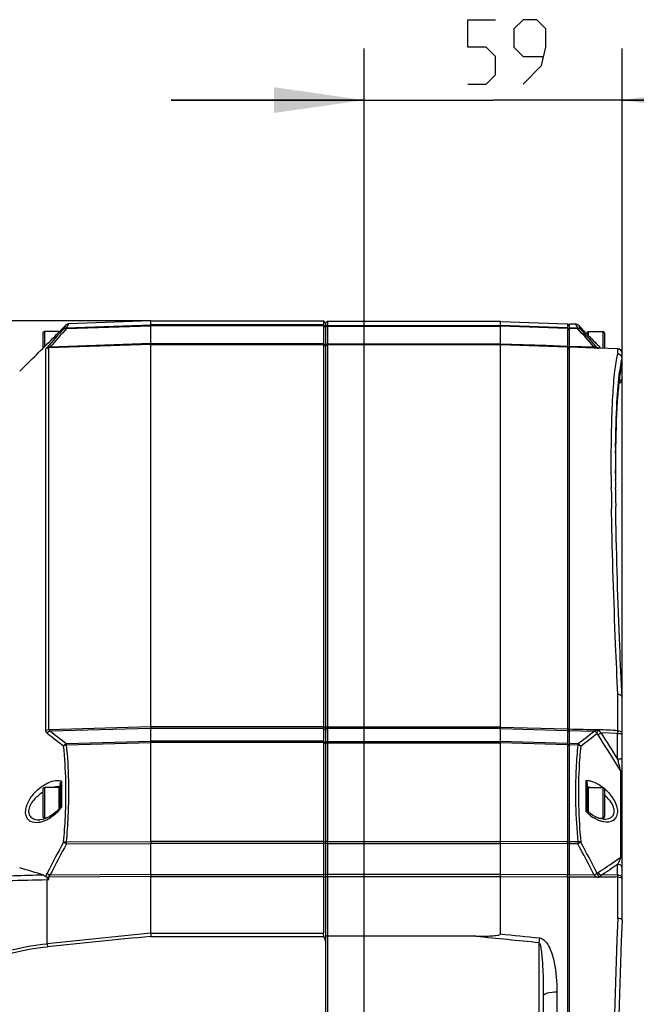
# Model space of a CAD drawing. Header units: millimetres. Extents: x 0 to 420, y -341 to 792.
# Tile 157 of 256: x 69 to 93, y 235 to 273. Entities that reach past the tile are written whole.
import ezdxf

# ---------------------------------------------------------------- set-up
doc = ezdxf.new("R2010")
doc.units = ezdxf.units.MM
doc.header["$LTSCALE"] = 23.1
doc.layers.get('0').update_dxf_attribs({"linetype": 'CONTINUOUS'})
doc.layers.add('02___PRT_ALL_AXES', color=7, linetype='CONTINUOUS')
doc.layers.add('DIM_PILOTEES', color=7, linetype='CONTINUOUS')
doc.styles.get("Standard").update_dxf_attribs({"font": 'txt', "width": 0.7})
doc.dimstyles.new('DIMSTYLE_1', dxfattribs={"dimtxt": 2.5, "dimasz": 3.5, "dimexe": 2, "dimexo": 0, "dimtad": 1, "dimlfac": 5.882353, "dimdsep": 46, "dimtxsty": 'Standard', "dimblk": '_FILLED', "dimblk1": '_FILLED', "dimblk2": '_FILLED', "dimcen": 0.09, "dimazin": 2, "dimtp": 0.3, "dimtm": 0.3, "dimtfac": 1, "dimtofl": 0, "dimtmove": 0, "dimatfit": 3, "dimldrblk": '_FILLED', "dimfxl": 0, "dimtolj": 1, "dimarcsym": 0})
doc.dimstyles.new('DIMSTYLE_3', dxfattribs={"dimtxt": 2.5, "dimasz": 3.5, "dimexe": 2, "dimexo": 0, "dimtad": 1, "dimdec": 0, "dimlfac": 5.882353, "dimdsep": 46, "dimtxsty": 'Standard', "dimblk": '_FILLED', "dimblk1": '_FILLED', "dimblk2": '_FILLED', "dimcen": 0.09, "dimazin": 2, "dimtp": 0.8, "dimtm": 0.8, "dimtfac": 1, "dimtdec": 0, "dimtofl": 0, "dimtmove": 0, "dimatfit": 3, "dimldrblk": '_FILLED', "dimfxl": 0, "dimtolj": 1, "dimarcsym": 0})

# ---------------------------------------------------------------- blocks, each defined once
blk = doc.blocks.new('_FILLED')
at = {"color": 0, "linetype": 'ByBlock'}
blk.add_solid([(0, 0), (-1, 0.143), (-1, -0.143)], dxfattribs=at)
blk = doc.blocks.new('*D1')
at = {"layer": 'DIM_PILOTEES', "color": 2, "linetype": 'Continuous'}
for p, q in [((82.425, 230.908), (82.425, 272.212)), ((92.455, 244.078), (92.455, 272.212)), ((82.425, 270.212), (74.925, 270.212)), ((74.925, 270.212), (87.44, 270.212)), ((99.955, 270.212), (87.44, 270.212)), ((92.455, 270.212), (99.955, 270.212))]:
    blk.add_line(p, q, dxfattribs=at)
at = {"layer": 'DIM_PILOTEES', "color": 2, "linetype": 'Continuous', "xscale": 3.5, "yscale": 3.5, "zscale": 3.5}
blk.add_blockref('_FILLED', (82.425, 270.212), dxfattribs=at)
at = {"layer": 'DIM_PILOTEES', "color": 2, "linetype": 'Continuous', "xscale": 3.5, "yscale": 3.5, "zscale": 3.5, "rotation": 180}
blk.add_blockref('_FILLED', (92.455, 270.212), dxfattribs=at)
at = {"layer": 'DIM_PILOTEES', "color": 2, "linetype": 'Continuous', "insert": (88.339, 273.337), "char_height": 2.5, "width": 5.625, "attachment_point": 2, "line_spacing_factor": 0.9}
blk.add_mtext('{\\ftxt;\\W0.0001;\\H0.0001;\\~}{\\ftxt;\\W1.5;\\H2.5; }{\\ftxt;\\W0.0001;\\H0.0001;\\~}', dxfattribs=at)
blk = doc.blocks.new('*D3')
at = {"layer": 'DIM_PILOTEES', "color": 2, "linetype": 'Continuous'}
for p, q in [((74.129, 261.632), (38.874, 261.632)), ((40.874, 261.632), (40.874, 207.229)), ((40.874, 152.826), (40.874, 207.229)), ((55.271, 152.826), (38.874, 152.826))]:
    blk.add_line(p, q, dxfattribs=at)
at = {"layer": 'DIM_PILOTEES', "color": 2, "linetype": 'Continuous', "xscale": 3.5, "yscale": 3.5, "zscale": 3.5}
for p, rotation in [((40.874, 261.632), 90), ((40.874, 152.826), 270)]:
    blk.add_blockref('_FILLED', p, dxfattribs=dict(at, rotation=rotation))
at = {"layer": 'DIM_PILOTEES', "color": 2, "linetype": 'Continuous', "insert": (37.749, 207.229), "char_height": 2.5, "width": 8.83929, "attachment_point": 2, "rotation": 90, "line_spacing_factor": 0.9}
blk.add_mtext('{\\ftxt;\\W0.0001;\\H0.0001;\\~}{\\ftxt;\\W2.3571428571;\\H2.5; }{\\ftxt;\\W0.0001;\\H0.0001;\\~}', dxfattribs=at)

msp = doc.modelspace()

# ---------------------------------------------------------------- linework, layer by layer
at = {"color": 7, "linetype": 'Continuous'}
for p, q in [((70.6596, 261.2982), (70.833, 261.4717)), ((70.7411, 261.3155), (70.833, 261.4717)), ((70.7411, 261.3155), (70.7724, 261.3689)), ((70.7724, 261.3689), (70.797, 261.4103)), ((70.8554, 261.3637), (70.9473, 261.5214)), ((70.8554, 261.3637), (74.1289, 261.4729)), ((70.8554, 261.3346), (74.1289, 261.4439)), ((70.94, 261.5088), (70.946, 261.519)), ((70.946, 261.519), (70.9473, 261.5214)), ((74.1289, 261.6325), (70.9473, 261.5214)), ((74.1289, 261.4729), (74.1289, 261.6325)), ((80.8439, 261.4729), (74.1289, 261.4729)), ((74.1289, 260.7495), (74.1289, 261.4439)), ((80.8439, 261.4439), (74.1289, 261.4439)), ((80.8439, 261.6325), (80.8439, 237.8313)), ((80.9289, 261.5475), (80.8439, 261.6325)), ((80.9289, 261.3888), (80.8439, 261.4729)), ((80.9289, 261.3743), (80.8439, 261.4439)), ((80.9289, 261.5475), (80.9289, 232.5159)), ((81.0139, 232.4649), (81.0139, 261.6132)), ((81.0139, 261.4544), (87.7289, 261.4545)), ((81.0139, 261.4254), (87.7289, 261.4254)), ((87.7289, 261.4545), (87.7289, 261.6132)), ((87.7289, 261.6132), (90.3306, 261.5223)), ((90.3306, 261.3676), (87.7289, 261.4544)), ((87.7289, 260.7308), (87.7289, 261.4254)), ((90.3306, 261.3386), (87.7289, 261.4254)), ((90.3306, 261.5223), (90.3306, 261.3676)), ((90.4149, 261.435), (90.3306, 261.5223)), ((90.4149, 261.2812), (90.3306, 261.3676)), ((90.3306, 261.3676), (90.3306, 261.3386)), ((90.4149, 188.8362), (90.4149, 261.5194)), ((90.4149, 261.5194), (90.6452, 261.5113)), ((90.7362, 261.3541), (90.4149, 261.3648)), ((90.6452, 261.5113), (90.6461, 261.5097)), ((90.6452, 261.5113), (90.7362, 261.3541)), ((90.6494, 261.5041), (90.6552, 261.4941)), ((90.7118, 261.3966), (90.7362, 261.3541)), ((90.7599, 261.4612), (90.8509, 261.3055)), ((90.7599, 261.4612), (91.0455, 261.1736)), ((90.8063, 261.3817), (90.8265, 261.3473)), ((69.9298, 261.1498), (69.9298, 260.5594)), ((69.9978, 261.2178), (69.9978, 260.6271)), ((70.5698, 261.2178), (69.9978, 261.2178)), ((70.5783, 261.211), (70.5454, 261.1777)), ((70.5698, 261.2024), (70.5698, 261.2178)), ((70.5775, 261.2102), (70.5698, 261.2178)), ((70.6596, 261.2935), (70.5783, 261.211)), ((70.6596, 261.2982), (70.6596, 261.2935)), ((90.3306, 261.3386), (90.3306, 260.6425)), ((90.4149, 261.2671), (90.3306, 261.3386)), ((90.7362, 261.3251), (90.4149, 261.3358)), ((90.8265, 261.3473), (90.8509, 261.3055)), ((91.0455, 261.1736), (91.0455, 261.167)), ((91.125, 261.086), (91.0455, 261.167)), ((91.0949, 261.1779), (91.1348, 261.2178)), ((91.0949, 261.1779), (91.0949, 261.1168)), ((91.1581, 261.0524), (91.125, 261.086)), ((91.1348, 261.2178), (91.1348, 261.0762)), ((91.1348, 261.2178), (91.7069, 261.2178)), ((91.7069, 261.2178), (91.7069, 260.5666)), ((91.7749, 261.1498), (91.7749, 260.5645)), ((69.9613, 260.5907), (69.9295, 260.5591)), ((74.1289, 260.7195), (70.1659, 260.5852)), ((74.1289, 260.7495), (70.2124, 260.6167)), ((74.1289, 260.7495), (80.8439, 260.7495)), ((74.1289, 245.8622), (74.1289, 260.7195)), ((74.1289, 260.7195), (80.8439, 260.7195)), ((80.9289, 260.6799), (80.8439, 260.7495)), ((80.9289, 260.6349), (80.8439, 260.7195)), ((87.7289, 260.7308), (81.0139, 260.7308)), ((87.7289, 260.7008), (81.0139, 260.7008)), ((89.5077, 260.6704), (87.7289, 260.7308)), ((87.7289, 245.8469), (87.7289, 260.7008)), ((90.3306, 260.6126), (87.7289, 260.7008)), ((90.3306, 260.6425), (89.5077, 260.6704)), ((90.3958, 260.5872), (90.3306, 260.6425)), ((90.3306, 260.6126), (90.3306, 245.7747)), ((90.4149, 260.5257), (90.3306, 260.6126)), ((91.3747, 260.6071), (90.4149, 260.6397)), ((91.3703, 260.5773), (90.4149, 260.6097)), ((91.5956, 260.6106), (91.5611, 260.6452)), ((91.6374, 260.5687), (91.5956, 260.6106)), ((70.0516, 245.7236), (70.0516, 260.5357)), ((70.1659, 245.7523), (70.1659, 260.5852)), ((91.403, 260.5762), (91.3703, 260.5773)), ((91.5555, 260.5708), (91.403, 260.5762)), ((91.5557, 260.5712), (91.5508, 260.5714)), ((91.5519, 260.5715), (91.5556, 260.5708)), ((92.2908, 260.5478), (91.5555, 260.5708)), ((92.2901, 260.5486), (91.5577, 260.5713)), ((92.2908, 260.5478), (92.2901, 260.5486)), ((92.2908, 260.3428), (92.2908, 260.5478)), ((92.4549, 259.3202), (92.4549, 260.3787)), ((69.0345, 259.6732), (69.2647, 259.9034)), ((69.2645, 259.9032), (69.3867, 260.0228)), ((69.2791, 259.9174), (69.2731, 259.9116)), ((92.4549, 259.9646), (92.4521, 259.9436)), ((92.3699, 259.2352), (92.3699, 259.492)), ((92.3356, 259.2352), (92.3699, 259.2352)), ((92.3423, 259.2967), (92.3699, 259.2967)), ((92.203, 256.5006), (92.2039, 256.5939)), ((92.2062, 256.4982), (92.2037, 255.9533)), ((92.0361, 255.7016), (92.036, 255.7622)), ((92.0364, 255.6152), (92.0361, 255.7016)), ((92.1999, 255.8006), (92.1999, 255.8341)), ((92.1999, 255.7519), (92.1999, 255.8013)), ((92.1999, 255.7015), (92.1999, 255.7519)), ((92.1999, 255.7505), (92.2, 255.6764)), ((92.1999, 255.7425), (92.1999, 255.7505)), ((92.1999, 255.7425), (92.1999, 255.7505)), ((92.2, 255.6764), (92.2, 255.6219)), ((92.2, 255.6764), (92.2, 255.6221)), ((92.2037, 255.9533), (92.203, 255.7717)), ((92.2007, 255.4211), (92.2005, 255.4692)), ((92.2008, 255.4192), (92.2005, 255.4685)), ((92.0399, 255.0804), (92.0393, 255.1413)), ((92.0408, 254.9752), (92.0399, 255.0804)), ((92.2026, 255.0923), (92.2023, 255.1438)), ((92.2031, 255.0878), (92.2028, 255.1391)), ((92.0502, 254.2556), (92.0488, 254.3419)), ((92.0497, 254.2952), (92.0491, 254.3408)), ((92.0504, 254.2547), (92.0497, 254.2952)), ((92.0515, 254.1728), (92.0502, 254.2556)), ((92.2108, 254.3471), (92.2097, 254.4244)), ((92.212, 254.2606), (92.2108, 254.3471)), ((92.2134, 254.1741), (92.212, 254.2606)), ((92.2136, 254.1547), (92.2134, 254.1741)), ((92.2908, 245.7051), (92.2908, 247.1106)), ((92.4549, 238.3435), (92.4549, 247.0077)), ((70.1659, 245.7523), (74.1289, 245.8622)), ((70.2124, 245.6979), (74.1289, 245.8066)), ((74.1289, 245.8622), (80.8439, 245.8622)), ((74.1289, 245.295), (74.1289, 245.8066)), ((74.1289, 245.8066), (80.8439, 245.8066)), ((80.9289, 245.8129), (80.8439, 245.8622)), ((80.9289, 245.7296), (80.8439, 245.8066)), ((87.7289, 245.8469), (81.0139, 245.8468)), ((87.7289, 245.7912), (81.0139, 245.7912)), ((87.7289, 245.8469), (90.3306, 245.7747)), ((87.7289, 245.2794), (87.7289, 245.7912)), ((87.7289, 245.7912), (90.3306, 245.7191)), ((90.3936, 245.7369), (90.3306, 245.7747)), ((90.3306, 245.7191), (90.3306, 245.2062)), ((90.4149, 245.64), (90.3306, 245.7191)), ((90.4149, 245.7167), (91.3747, 245.6901)), ((70.8554, 245.2029), (74.1289, 245.295)), ((80.8439, 245.295), (74.1289, 245.295)), ((80.9289, 245.2179), (80.8439, 245.295)), ((92.2849, 245.5921), (91.6441, 245.6265)), ((92.2849, 244.6128), (92.2849, 245.5921)), ((70.8554, 245.1538), (74.1289, 245.246)), ((80.8439, 245.2461), (74.1289, 245.246)), ((74.1289, 241.4047), (74.1289, 245.246)), ((80.9289, 245.1935), (80.8439, 245.2461)), ((81.0139, 245.2794), (87.7289, 245.2794)), ((81.0139, 245.2305), (87.7289, 245.2304)), ((90.3306, 245.2062), (87.7289, 245.2794)), ((87.7289, 241.4018), (87.7289, 245.2304)), ((90.3306, 245.1571), (87.7289, 245.2304)), ((90.4011, 245.1401), (90.3306, 245.2062)), ((90.3306, 245.2062), (90.3306, 245.1571)), ((90.3306, 245.1571), (90.3306, 241.3883)), ((90.4149, 245.1032), (90.3306, 245.1571)), ((90.7362, 245.1948), (90.4149, 245.2038)), ((90.7362, 245.1457), (90.4149, 245.1548)), ((92.313, 244.5048), (92.2849, 244.6128)), ((92.4055, 244.1433), (92.2699, 244.362)), ((92.4055, 244.1433), (92.2699, 244.362)), ((92.3375, 244.41), (92.313, 244.5048)), ((92.4055, 240.7842), (92.4055, 244.1433)), ((91.0455, 243.7693), (91.0455, 242.5755)), ((69.9298, 243.4273), (69.9298, 242.3733)), ((69.9978, 243.4953), (69.9978, 242.3053)), ((70.5698, 243.4953), (69.9978, 243.4953)), ((70.5698, 242.6788), (70.5698, 243.4953)), ((70.6098, 243.4554), (70.5698, 243.4953)), ((70.6098, 243.6268), (70.6098, 242.7253)), ((70.6596, 243.7438), (70.6596, 242.7275)), ((91.0949, 243.6392), (91.0949, 242.5873)), ((91.0949, 243.4554), (91.1348, 243.4953)), ((91.1348, 243.4953), (91.1348, 242.5512)), ((91.1348, 243.4953), (91.7069, 243.4953)), ((91.7069, 243.4953), (91.7069, 242.3053)), ((91.7749, 243.4273), (91.7749, 242.3733)), ((70.6104, 242.7272), (70.5514, 242.6569)), ((69.8133, 242.242), (69.8135, 242.242)), ((70.0747, 242.3053), (69.9978, 242.3053)), ((91.1628, 242.5258), (91.0947, 242.5876)), ((91.5382, 242.3053), (91.7069, 242.3053)), ((91.7455, 242.2628), (91.747, 242.2628)), ((70.8554, 241.3877), (74.1289, 241.4047)), ((70.8554, 241.3096), (74.1289, 241.3267)), ((80.8439, 241.4046), (74.1289, 241.4047)), ((74.1289, 240.1208), (74.1289, 241.3267)), ((80.8439, 241.3267), (74.1289, 241.3267)), ((80.9289, 241.3731), (80.8439, 241.4046)), ((80.9289, 241.3342), (80.8439, 241.3267)), ((81.0139, 241.4018), (87.7289, 241.4018)), ((81.0139, 241.3238), (87.7289, 241.3238)), ((90.3306, 241.3883), (87.7289, 241.4018)), ((87.7289, 240.1174), (87.7289, 241.3238)), ((90.3306, 241.3102), (87.7289, 241.3238)), ((90.4149, 241.3558), (90.3306, 241.3883)), ((90.4149, 241.3178), (90.3306, 241.3102)), ((90.3306, 241.3102), (90.3306, 240.1013)), ((90.7362, 241.3862), (90.4149, 241.3879)), ((90.7362, 241.3081), (90.4149, 241.3098)), ((92.2849, 240.1036), (92.2849, 240.5191)), ((74.1289, 240.0351), (70.1659, 240.0106)), ((74.1289, 240.1208), (70.2124, 240.0966)), ((74.1289, 240.1208), (80.8439, 240.1207)), ((74.1289, 240.0351), (80.8439, 240.0352)), ((74.1289, 237.8315), (74.1289, 240.0351)), ((80.9289, 240.1281), (80.8439, 240.1207)), ((80.9289, 239.9998), (80.8439, 240.0352)), ((87.7289, 240.1174), (81.0139, 240.1173)), ((87.7289, 240.0317), (81.0139, 240.0317)), ((90.3306, 240.1013), (87.7289, 240.1174)), ((87.7289, 237.8065), (87.7289, 240.0317)), ((90.3306, 240.0156), (87.7289, 240.0317)), ((90.4149, 240.1089), (90.3306, 240.1013)), ((90.3306, 240.0156), (90.3306, 210.34)), ((90.4018, 239.9849), (90.3306, 240.0156)), ((91.3747, 240.0949), (90.4149, 240.1008)), ((92.2849, 240.1036), (91.6441, 240.089)), ((92.2908, 238.4101), (92.2908, 240.0205)), ((70.099, 237.4257), (70.099, 239.9049)), ((74.1289, 237.8315), (80.8439, 237.8313)), ((74.1348, 237.7108), (80.8657, 237.7108)), ((80.8752, 237.6838), (80.8657, 237.7108)), ((86.7752, 237.7181), (81.0139, 237.7181)), ((89.2427, 237.6544), (89.2249, 237.4759)), ((70.099, 237.4257), (70.1108, 237.3087)), ((80.9289, 237.5299), (80.9079, 237.5902)), ((89.2249, 237.4759), (89.2249, 230.0974)), ((89.3949, 235.3943), (89.3949, 214.9613)), ((89.9227, 235.5427), (89.9227, 214.813))]:
    msp.add_line(p, q, dxfattribs=at)
for points in [[(70.8257, 261.4592), (70.8317, 261.4695), (70.833, 261.4717)], [(70.8554, 261.3637), (70.8867, 261.418), (70.9112, 261.4594), (70.94, 261.5088)], [(90.6639, 261.479), (90.6759, 261.4582), (90.6916, 261.431), (90.7118, 261.3966)], [(91.5508, 260.5714), (91.5365, 260.5727), (91.5295, 260.5734), (91.5232, 260.5742), (91.5177, 260.575), (91.5127, 260.5759), (91.5083, 260.5768), (91.5047, 260.5777), (91.5016, 260.5786), (91.4993, 260.5794), (91.4976, 260.58), (91.4965, 260.5805), (91.496, 260.5808), (91.4958, 260.5809)], [(92.2081, 256.7199), (92.2246, 257.4467), (92.2531, 258.1616), (92.2917, 258.7728), (92.3398, 259.2789), (92.3962, 259.6787), (92.4521, 259.9436)], [(70.5514, 242.6569), (70.4472, 242.5511), (70.3317, 242.455), (70.2031, 242.3696), (70.0701, 242.303)], [(70.0701, 242.303), (69.9392, 242.2596), (69.8135, 242.242)], [(91.5872, 242.2869), (91.4495, 242.3386), (91.3037, 242.4202), (91.1628, 242.5258)], [(91.7454, 242.2628), (91.7117, 242.2641), (91.5872, 242.2869)]]:
    msp.add_lwpolyline(points, dxfattribs=at)
for centre, radius, start, end in [((70.9532, 261.3515), 0.17, 92, 135), ((81.0139, 261.5282), 0.085, 90, 167.06004), ((90.6393, 261.3414), 0.17, 44.8, 88), ((69.9978, 261.1498), 0.068, 90, 180), ((-1.0989, 331.8938), 100.6661, 314.902261, 315.373557), ((101.094, 233.4936), 41.1746, 137.49126, 138.83266), ((101.2964, 233.4241), 41.2996, 137.48319, 138.82026), ((70.7798, 261.178), 0.17, 135, 146.63095), ((60.2861, 233.5972), 41.183, 40.98423, 42.32101), ((60.4857, 233.663), 41.0628, 40.97392, 42.31271), ((90.9249, 261.0538), 0.17, 31.75982, 44.8), ((163.5697, 332.319), 101.599, 224.543406, 224.687974), ((91.7069, 261.1498), 0.068, 0, 90), ((161.9004, 330.6706), 99.253, 224.689093, 224.871852), ((91.4205, 260.4422), 0.1712, 98.0123, 105.5093), ((0.6766, 330.112), 98.1508, 314.342814, 314.876182), ((90.6433, 259.5964), 1.3032, 48.978, 49.57151), ((92.2849, 260.3787), 0.1699, 359.98322, 88.24306), ((98.7955, 258.8072), 6.4901, 170.56895, 172.09625), ((96.8837, 259.1271), 4.5518, 168.55851, 170.59775), ((92.3699, 259.3202), 0.085, 270, 360), ((169.2996, 255.8102), 77.0997, 179.486917, 179.98176), ((156.6244, 255.9127), 64.4241, 179.279516, 179.394169), ((192.6049, 255.9923), 100.5692, 180.214835, 180.484827), ((182.7145, 255.8077), 90.5147, 180.067231, 180.214244), ((190.5773, 255.8395), 98.3775, 180.243717, 180.405198), ((212.3698, 256.1788), 120.3349, 180.573089, 180.874629), ((204.498, 255.9501), 112.2986, 180.437672, 180.778432), ((90.9427, 271.9568), 33.4555, 231.71034, 233.10013), ((70.6766, 271.7163), 33.2532, 307.10209, 308.49457), ((62.1027, 247.2335), 30.2268, 356.88716, 357.10164), ((90.8823, 271.7867), 33.4222, 231.54735, 232.94154), ((70.7342, 271.5507), 33.2259, 307.26123, 308.65566), ((9.7132, 193.0097), 97.2249, 31.882643, 32.705996), ((9.3721, 192.9121), 97.7113, 31.945867, 32.649081), ((39.9292, 230.8868), 54.125, 14.35167, 14.46881), ((54.6456, 234.651), 38.9348, 14.22006, 14.35325), ((68.738, 238.2225), 24.3968, 14.04513, 14.21914), ((69.9978, 243.4273), 0.068, 90, 180), ((70.5228, 243.3576), 0.4096, 70.49983, 73.98436), ((90.9099, 242.4567), 1.0834, 77.81027, 80.16829), ((90.887, 242.3535), 1.1891, 73.86115, 77.78496), ((91.7069, 243.4273), 0.068, 0, 90), ((90.6586, 242.1567), 1.7099, 48.713, 49.52902), ((90.7608, 241.9647), 1.5955, 49.62109, 50.50855), ((69.3084, 243.7157), 1.674, 317.64253, 321.10052), ((69.3309, 243.6974), 1.6449, 321.10522, 322.69685), ((69.346, 243.6859), 1.626, 322.69755, 323.88676), ((69.9978, 242.3733), 0.068, 180, 270), ((69.29, 243.7324), 1.6988, 311.71654, 317.6454), ((92.2609, 243.7255), 1.6733, 223.41443, 225.64907), ((92.2381, 243.7017), 1.6403, 225.6397, 230.12009), ((92.1791, 243.6295), 1.5471, 230.08308, 237.06497), ((91.7069, 242.3733), 0.068, 270, 360), ((131.2386, 208.6143), 68.7999, 151.56117, 152.706808), ((131.271, 208.5075), 68.7461, 151.500656, 152.644879), ((81.5622, 241.3492), 8.7684, 359.74488, 0.25512), ((30.0865, 208.6105), 68.9022, 27.190008, 28.330095), ((30.1138, 208.7145), 68.9622, 27.130054, 28.269605), ((60.4191, 287.5431), 56.6526, 304.18848, 304.37495), ((91.4866, 241.0693), 0.9621, 341.86305, 342.76149), ((53.3997, 186.2123), 56.3691, 72.90332, 73.89692), ((57.8585, 291.3283), 61.2226, 303.358668, 304.180154), ((57.7705, 291.2535), 61.3614, 303.506659, 304.227239), ((71.0958, 171.8849), 68.2148, 90.944539, 92.908464), ((81.7426, 240.0585), 8.5881, 359.71433, 0.28567), ((71.0938, 171.217), 68.6951, 90.829762, 93.373638), ((435.4823, 225.1778), 343.4465, 177.79197, 182.20803), ((432.1999, 225.1778), 340, 177.780805, 182.219195), ((213.6475, -1166.7837), 1411.5277, 95.6725089, 95.8369164), ((214.0548, -1182.7641), 1427.3495, 95.6256144, 95.7879466), ((77.8053, 237.8916), 3.6749, 180.93646, 182.81908), ((81.2645, 237.851), 0.4227, 195.70416, 199.37614), ((35.3194, 221.7114), 48.2747, 19.20354, 19.32127)]:
    msp.add_arc(centre, radius, start, end, dxfattribs=at)
for points in [[(70.7411, 261.3155), (70.7705, 261.3445), (70.8141, 261.3627), (70.8554, 261.3637)], [(81.0139, 261.4544), (80.9786, 261.4544), (80.9387, 261.423), (80.9309, 261.3885)], [(81.0139, 261.4254), (80.9815, 261.4254), (80.9418, 261.4045), (80.9318, 261.3738)], [(90.8509, 261.3055), (90.8214, 261.3348), (90.7777, 261.3531), (90.7362, 261.3541)], [(81.0139, 260.7008), (80.9785, 260.7008), (80.9388, 260.6691), (80.931, 260.6347)], [(81.0139, 260.7308), (80.9816, 260.7308), (80.9419, 260.7099), (80.9318, 260.6791)], [(91.3747, 260.6071), (91.4248, 260.5782), (91.4867, 260.5734), (91.5446, 260.5714)], [(91.4383, 260.6115), (91.4246, 260.6138), (91.4104, 260.6136), (91.3967, 260.6117)], [(91.4884, 260.5885), (91.4747, 260.6007), (91.4564, 260.6086), (91.4383, 260.6115)], [(70.0516, 260.5357), (70.081, 260.565), (70.1244, 260.5837), (70.1659, 260.5852)], [(92.4335, 260.2559), (92.4066, 260.3046), (92.3465, 260.3407), (92.2908, 260.3428)], [(92.4549, 260.1734), (92.455, 260.2018), (92.4473, 260.2311), (92.4335, 260.2559)], [(92.4224, 260.03), (92.4321, 260.0778), (92.4427, 260.1254), (92.4549, 260.1726)], [(92.3699, 259.2967), (92.4022, 259.2967), (92.4419, 259.3176), (92.4519, 259.3483)], [(70.0516, 245.7236), (70.0856, 245.7432), (70.1266, 245.7515), (70.1659, 245.7523)], [(70.0981, 245.613), (70.1238, 245.653), (70.1664, 245.6865), (70.2124, 245.6979)], [(70.2124, 245.6979), (70.1901, 245.7064), (70.1656, 245.7285), (70.1659, 245.7523)], [(81.0139, 245.7912), (80.9805, 245.7912), (80.9413, 245.7661), (80.9318, 245.7341)], [(90.3306, 245.7747), (90.3307, 245.7562), (90.3308, 245.7376), (90.3306, 245.7191)], [(90.4149, 245.7724), (90.7726, 245.7625), (91.1305, 245.7583), (91.4882, 245.7484)], [(91.4884, 245.6041), (91.4631, 245.6444), (91.4208, 245.6783), (91.3747, 245.6901)], [(91.4882, 245.6046), (91.4889, 245.6559), (91.513, 245.7145), (91.5556, 245.7431)], [(91.547, 245.7425), (91.5298, 245.743), (91.5044, 245.736), (91.4961, 245.7511)], [(92.2908, 245.7051), (92.0429, 245.7185), (91.7949, 245.7291), (91.547, 245.7425)], [(91.6441, 245.6265), (91.6052, 245.6568), (91.5586, 245.6956), (91.5551, 245.7448)], [(91.5235, 245.543), (91.5108, 245.5628), (91.499, 245.5832), (91.4884, 245.6041)], [(70.7411, 245.1151), (70.7663, 245.156), (70.8089, 245.1908), (70.8554, 245.2029)], [(70.7411, 245.1151), (70.7742, 245.138), (70.8153, 245.1502), (70.8554, 245.1538)], [(81.0139, 245.2794), (80.9756, 245.2794), (80.9289, 245.2406), (80.9289, 245.2024)], [(81.0139, 245.2305), (80.9836, 245.2305), (80.9439, 245.2193), (80.9318, 245.1915)], [(90.8509, 245.1068), (90.8256, 245.1478), (90.7828, 245.1827), (90.7362, 245.1948)], [(90.8509, 245.1068), (90.8177, 245.1299), (90.7764, 245.1422), (90.7362, 245.1457)], [(92.4055, 244.1433), (92.4265, 244.1318), (92.4478, 244.1131), (92.4534, 244.0898)], [(91.0455, 243.7693), (91.0942, 243.7712), (91.1434, 243.7666), (91.1913, 243.7576)], [(91.0455, 243.7693), (91.0738, 243.7325), (91.0949, 243.6856), (91.0949, 243.6392)], [(70.5293, 243.5335), (70.4633, 243.5271), (70.3978, 243.5136), (70.334, 243.4955)], [(70.6098, 243.5375), (70.5829, 243.5375), (70.556, 243.5361), (70.5293, 243.5335)], [(70.6098, 243.6268), (70.6098, 243.6692), (70.6316, 243.7119), (70.6596, 243.7438)], [(70.139, 242.2636), (70.0945, 242.2392), (70.0486, 242.2171), (70.0015, 242.1981)], [(91.4838, 242.2489), (91.4335, 242.2731), (91.3848, 242.3008), (91.338, 242.3311)], [(91.6238, 242.1924), (91.5759, 242.2079), (91.5291, 242.227), (91.4838, 242.2489)], [(70.0015, 242.1981), (69.9216, 242.166), (69.8371, 242.1423), (69.7514, 242.1334)], [(91.7521, 242.1605), (91.7086, 242.1678), (91.6657, 242.1787), (91.6238, 242.1924)], [(70.8554, 241.3096), (70.8552, 241.3336), (70.8548, 241.3577), (70.8556, 241.3817)], [(74.1299, 241.4047), (74.1298, 241.38), (74.1277, 241.3553), (74.1296, 241.3307)], [(87.7279, 241.3238), (87.7279, 241.3478), (87.7305, 241.372), (87.7281, 241.396)], [(90.7362, 241.3862), (90.7364, 241.3615), (90.7366, 241.3369), (90.7359, 241.3122)], [(92.2849, 240.5191), (92.3045, 240.5509), (92.3222, 240.5838), (92.3386, 240.6174)], [(69.9713, 240.0905), (70.0032, 240.0807), (70.0338, 240.0618), (70.0554, 240.0363)], [(70.0554, 240.0363), (70.0622, 240.0801), (70.0779, 240.1227), (70.0981, 240.1621)], [(70.0868, 240.0012), (70.0765, 240.013), (70.0655, 240.0243), (70.0554, 240.0363)], [(70.1659, 240.0106), (70.1394, 240.0102), (70.1126, 240.0074), (70.0868, 240.0012)], [(70.1659, 240.0106), (70.1656, 240.0432), (70.1889, 240.074), (70.2124, 240.0966)], [(74.1279, 240.1208), (74.128, 240.0947), (74.1307, 240.0685), (74.1281, 240.0426)], [(87.7299, 240.0317), (87.7298, 240.0586), (87.7277, 240.0855), (87.7296, 240.1123)], [(91.5555, 240.0058), (91.1753, 240.0082), (90.7951, 240.0128), (90.4149, 240.0151)], [(91.4884, 240.1621), (91.4987, 240.1737), (91.5106, 240.1839), (91.5235, 240.1924)], [(91.6441, 240.089), (91.593, 240.1028), (91.5477, 240.1453), (91.5235, 240.1924)], [(92.2908, 240.0205), (92.0457, 240.0149), (91.8006, 240.0115), (91.5555, 240.0058)], [(70.1593, 239.9058), (70.1395, 239.9075), (70.1192, 239.9062), (70.0997, 239.902)], [(80.8576, 237.7366), (80.849, 237.7673), (80.8439, 237.7994), (80.8439, 237.8313)], [(86.7752, 237.7181), (87.5918, 237.638), (88.4084, 237.5573), (89.2249, 237.4759)], [(87.7289, 237.8065), (88.2335, 237.756), (88.7381, 237.7054), (89.2427, 237.6544)]]:
    msp.add_open_spline(points, degree=3, dxfattribs=at)
for points, knots in [([(70.8554, 261.3346), (70.8553, 261.3411), (70.8534, 261.342), (70.8556, 261.3566), (70.8556, 261.3559)], [0, 0, 0, 0, 0.9035795, 1, 1, 1, 1]), ([(74.1299, 261.4729), (74.1298, 261.4718), (74.128, 261.4609), (74.1288, 261.4498), (74.1296, 261.4399)], [0, 0, 0, 0, 0.0966471, 1, 1, 1, 1]), ([(80.9309, 261.3885), (80.9302, 261.3855), (80.9292, 261.3795), (80.9289, 261.3734), (80.9289, 261.3703)], [0, 0, 0, 0, 0.5016282, 1, 1, 1, 1]), ([(80.9318, 261.3738), (80.9308, 261.3709), (80.9294, 261.3649), (80.9289, 261.3588), (80.9289, 261.3558)], [0, 0, 0, 0, 0.5038002, 1, 1, 1, 1]), ([(87.7279, 261.4254), (87.7279, 261.4318), (87.7309, 261.4331), (87.7283, 261.4475), (87.7281, 261.4468)], [0, 0, 0, 0, 0.8979521, 1, 1, 1, 1]), ([(70.7411, 261.3155), (70.762, 261.3347), (70.8061, 261.3452), (70.8447, 261.3377), (70.8554, 261.3346)], [0, 0, 0, 0, 0.7176857, 1, 1, 1, 1]), ([(90.7362, 261.3541), (90.7363, 261.3513), (90.7365, 261.3403), (90.7362, 261.3293), (90.7359, 261.3211)], [0, 0, 0, 0, 0.2568036, 1, 1, 1, 1]), ([(90.8509, 261.3055), (90.83, 261.3249), (90.7857, 261.3356), (90.747, 261.3281), (90.7362, 261.3251)], [0, 0, 0, 0, 0.7177365, 1, 1, 1, 1]), ([(70.0516, 260.5357), (70.0516, 260.5438), (70.0729, 260.564), (70.0865, 260.584), (70.0981, 260.5973)], [0, 0, 0, 0, 0.3144281, 1, 1, 1, 1]), ([(70.0981, 260.5973), (70.1193, 260.6162), (70.1631, 260.6266), (70.2017, 260.6196), (70.2124, 260.6167)], [0, 0, 0, 0, 0.7191905, 1, 1, 1, 1]), ([(70.1659, 260.5852), (70.1653, 260.5913), (70.1901, 260.5995), (70.2015, 260.6104), (70.2124, 260.6167)], [0, 0, 0, 0, 0.329065, 1, 1, 1, 1]), ([(74.1279, 260.7495), (74.1279, 260.7457), (74.1282, 260.7379), (74.1285, 260.732), (74.1292, 260.7221), (74.1284, 260.7271), (74.1281, 260.7284)], [0, 0, 0, 0, 0.4010767, 0.7214399, 0.8629951, 1, 1, 1, 1]), ([(80.9318, 260.6791), (80.9308, 260.6762), (80.9294, 260.6703), (80.9289, 260.6642), (80.9289, 260.6611)], [0, 0, 0, 0, 0.5038091, 1, 1, 1, 1]), ([(87.7299, 260.7008), (87.7298, 260.7033), (87.7275, 260.7147), (87.729, 260.7264), (87.7296, 260.7353)], [0, 0, 0, 0, 0.222618, 1, 1, 1, 1]), ([(90.3306, 260.6425), (90.3307, 260.6358), (90.3307, 260.6258), (90.3308, 260.6158), (90.3306, 260.6126)], [0, 0, 0, 0, 0.677908, 1, 1, 1, 1]), ([(91.4884, 260.5885), (91.4896, 260.587), (91.492, 260.5844), (91.4946, 260.5819), (91.496, 260.5808)], [0, 0, 0, 0, 0.5143441, 1, 1, 1, 1]), ([(91.5557, 260.5706), (91.5559, 260.5708), (91.5567, 260.5712), (91.5575, 260.5712), (91.558, 260.5711)], [0, 0, 0, 0, 0.3898754, 1, 1, 1, 1]), ([(92.036, 255.7622), (92.0349, 256.3032), (92.0414, 257.2818), (92.0843, 258.5912), (92.1589, 259.5784), (92.2359, 260.1278), (92.2908, 260.3428)], [0, 0, 0, 0, 0.3532542, 0.6390758, 0.8550745, 1, 1, 1, 1]), ([(92.2908, 260.5478), (92.3332, 260.5464), (92.4201, 260.5091), (92.4549, 260.421), (92.4549, 260.3787)], [0, 0, 0, 0, 0.5007201, 1, 1, 1, 1]), ([(92.4549, 259.9641), (92.4128, 259.8028), (92.3477, 259.403), (92.2445, 258.3224), (92.2189, 257.4027), (92.2081, 256.7209)], [0, 0, 0, 0, 0.1536059, 0.3719652, 1, 1, 1, 1]), ([(92.2054, 256.7228), (92.2127, 257.3073), (92.2388, 258.301), (92.3104, 259.294), (92.367, 259.6997)], [0, 0, 0, 0, 0.5880009, 1, 1, 1, 1]), ([(92.4519, 259.3483), (92.4529, 259.3512), (92.4544, 259.3572), (92.4549, 259.3633), (92.4549, 259.3663)], [0, 0, 0, 0, 0.5038091, 1, 1, 1, 1]), ([(92.2081, 256.7209), (92.2079, 256.7074), (92.207, 256.6332), (92.2065, 256.559), (92.2062, 256.4982)], [0, 0, 0, 0, 0.1815103, 1, 1, 1, 1]), ([(92.2908, 247.1106), (92.2611, 247.7645), (92.1594, 250.1177), (92.0796, 252.4721), (92.0515, 254.1728)], [0, 0, 0, 0, 0.2779083, 1, 1, 1, 1]), ([(92.4549, 247.0069), (92.4246, 247.6705), (92.3211, 250.0525), (92.2405, 252.4358), (92.2136, 254.1557)], [0, 0, 0, 0, 0.2785929, 1, 1, 1, 1]), ([(92.4549, 247.0072), (92.455, 247.0212), (92.4311, 247.0907), (92.3456, 247.1101), (92.2908, 247.1106)], [0, 0, 0, 0, 0.2034613, 1, 1, 1, 1]), ([(70.0981, 245.613), (70.0755, 245.631), (70.0545, 245.6711), (70.0516, 245.7117), (70.0516, 245.7236)], [0, 0, 0, 0, 0.7083408, 1, 1, 1, 1]), ([(74.1279, 245.8622), (74.1279, 245.8516), (74.1251, 245.8442), (74.1322, 245.8137), (74.1281, 245.8161)], [0, 0, 0, 0, 0.6921494, 1, 1, 1, 1]), ([(81.0139, 245.8468), (81.003, 245.8468), (80.9708, 245.8444), (80.9289, 245.8208), (80.9289, 245.7976)], [0, 0, 0, 0, 0.3200651, 1, 1, 1, 1]), ([(80.9318, 245.7341), (80.9308, 245.7309), (80.9294, 245.7243), (80.9289, 245.7176), (80.9289, 245.7142)], [0, 0, 0, 0, 0.5026613, 1, 1, 1, 1]), ([(87.7299, 245.7912), (87.7298, 245.7944), (87.7288, 245.8134), (87.7286, 245.8324), (87.7296, 245.8483)], [0, 0, 0, 0, 0.1645685, 1, 1, 1, 1]), ([(91.5386, 245.7413), (91.4947, 245.7352), (91.4402, 245.715), (91.3869, 245.6946), (91.3747, 245.6901)], [0, 0, 0, 0, 0.7738385, 1, 1, 1, 1]), ([(92.2908, 245.7051), (92.3086, 245.7047), (92.3662, 245.6986), (92.432, 245.6698), (92.4492, 245.6318)], [0, 0, 0, 0, 0.2988657, 1, 1, 1, 1]), ([(74.1299, 245.295), (74.1298, 245.2922), (74.1288, 245.2753), (74.1286, 245.2583), (74.1296, 245.2443)], [0, 0, 0, 0, 0.1674252, 1, 1, 1, 1]), ([(91.6441, 245.6265), (91.6322, 245.619), (91.5912, 245.5923), (91.5507, 245.5647), (91.5235, 245.543)], [0, 0, 0, 0, 0.2880146, 1, 1, 1, 1]), ([(92.2849, 245.5921), (92.3065, 245.5921), (92.3456, 245.593), (92.4017, 245.5948), (92.4298, 245.6007), (92.4549, 245.6022), (92.4549, 245.6069)], [0, 0, 0, 0, 0.3786586, 0.7011747, 0.9175191, 1, 1, 1, 1]), ([(92.4492, 245.6318), (92.451, 245.6278), (92.4539, 245.6197), (92.4549, 245.6111), (92.4549, 245.6069)], [0, 0, 0, 0, 0.5095207, 1, 1, 1, 1]), ([(70.7411, 241.3782), (70.7712, 241.7074), (70.8584, 242.9509), (70.8396, 244.2043), (70.7411, 245.1151)], [0, 0, 0, 0, 0.2651885, 1, 1, 1, 1]), ([(70.8554, 245.1538), (70.8553, 245.1631), (70.8589, 245.1702), (70.8517, 245.1966), (70.8556, 245.1948)], [0, 0, 0, 0, 0.6837944, 1, 1, 1, 1]), ([(70.8554, 241.3877), (70.8855, 241.7195), (70.9727, 242.9728), (70.9539, 244.2358), (70.8554, 245.1538)], [0, 0, 0, 0, 0.2652106, 1, 1, 1, 1]), ([(80.9318, 245.1915), (80.9309, 245.1893), (80.9294, 245.1849), (80.9289, 245.1802), (80.9289, 245.1779)], [0, 0, 0, 0, 0.5083965, 1, 1, 1, 1]), ([(87.7279, 245.2304), (87.7279, 245.2398), (87.725, 245.2482), (87.7324, 245.2719), (87.7281, 245.2714)], [0, 0, 0, 0, 0.683071, 1, 1, 1, 1]), ([(90.7362, 245.1457), (90.7051, 244.8539), (90.6099, 243.6027), (90.6501, 242.3432), (90.7362, 241.3862)], [0, 0, 0, 0, 0.2339434, 1, 1, 1, 1]), ([(90.8509, 245.1068), (90.8198, 244.8172), (90.7246, 243.5758), (90.7648, 242.326), (90.8509, 241.3765)], [0, 0, 0, 0, 0.2339769, 1, 1, 1, 1]), ([(90.7362, 245.1948), (90.7362, 245.192), (90.7365, 245.175), (90.7363, 245.1581), (90.7359, 245.1439)], [0, 0, 0, 0, 0.1672681, 1, 1, 1, 1]), ([(92.2849, 244.6128), (92.3065, 244.6128), (92.3456, 244.6138), (92.4017, 244.6155), (92.4298, 244.6214), (92.4549, 244.6229), (92.4549, 244.6277)], [0, 0, 0, 0, 0.3786818, 0.7012081, 0.9175261, 1, 1, 1, 1]), ([(69.5406, 243.2039), (69.6883, 243.3904), (70.0085, 243.671), (70.4586, 243.8023), (70.6358, 243.7514)], [0, 0, 0, 0, 0.5632787, 1, 1, 1, 1]), ([(91.1913, 243.7576), (91.236, 243.7493), (91.4284, 243.6959), (91.6033, 243.5901), (91.7234, 243.4946)], [0, 0, 0, 0, 0.2284989, 1, 1, 1, 1]), ([(92.4534, 244.0898), (92.4539, 244.0878), (92.4546, 244.0838), (92.4549, 244.0797), (92.4549, 244.0777)], [0, 0, 0, 0, 0.5028712, 1, 1, 1, 1]), ([(91.7869, 243.4415), (91.9187, 243.3258), (92.0959, 243.118), (92.2459, 242.797), (92.2912, 242.5505), (92.2431, 242.3332), (92.0622, 242.1508), (91.8667, 242.1413), (91.7521, 242.1605)], [0, 0, 0, 0, 0.2939962, 0.4477483, 0.5902014, 0.7072624, 0.8052718, 1, 1, 1, 1]), ([(69.7514, 242.1334), (69.6554, 242.1235), (69.5007, 242.1375), (69.3404, 242.2626), (69.2668, 242.4159), (69.2585, 242.609), (69.3284, 242.8899), (69.4469, 243.0857), (69.5406, 243.2039)], [0, 0, 0, 0, 0.1992219, 0.2976634, 0.407474, 0.5386614, 0.6886749, 1, 1, 1, 1]), ([(69.9417, 243.3182), (69.8177, 243.2408), (69.6413, 243.0978), (69.4613, 242.8579), (69.3749, 242.6562), (69.3784, 242.4513), (69.5289, 242.2646), (69.706, 242.2391), (69.8133, 242.242)], [0, 0, 0, 0, 0.2790231, 0.4259042, 0.5691804, 0.6920911, 0.7951713, 1, 1, 1, 1]), ([(91.7469, 242.2628), (91.8367, 242.2628), (91.9778, 242.2851), (92.1202, 242.4108), (92.1675, 242.5628), (92.1363, 242.7356), (92.0226, 242.9578), (91.8903, 243.0987), (91.7945, 243.1802)], [0, 0, 0, 0, 0.2084077, 0.3109484, 0.4250184, 0.560371, 0.7080958, 1, 1, 1, 1]), ([(70.6596, 242.7275), (70.6533, 242.7285), (70.6382, 242.7294), (70.6167, 242.7352), (70.6104, 242.7272)], [0, 0, 0, 0, 0.3841232, 1, 1, 1, 1]), ([(70.4205, 242.4643), (70.398, 242.4443), (70.3099, 242.3698), (70.2137, 242.3048), (70.139, 242.2636)], [0, 0, 0, 0, 0.2607997, 1, 1, 1, 1]), ([(91.0947, 242.5876), (91.0912, 242.591), (91.0714, 242.5802), (91.057, 242.5791), (91.0455, 242.5755)], [0, 0, 0, 0, 0.2874996, 1, 1, 1, 1]), ([(70.7411, 241.3782), (70.7492, 241.3805), (70.7867, 241.3888), (70.8255, 241.3897), (70.8554, 241.3877)], [0, 0, 0, 0, 0.2184966, 1, 1, 1, 1]), ([(70.7411, 241.3782), (70.7486, 241.373), (70.7857, 241.3485), (70.8243, 241.3264), (70.8554, 241.3096)], [0, 0, 0, 0, 0.2046535, 1, 1, 1, 1]), ([(80.9318, 241.3784), (80.9309, 241.3771), (80.9294, 241.3745), (80.9289, 241.3716), (80.9289, 241.3702)], [0, 0, 0, 0, 0.5253415, 1, 1, 1, 1]), ([(80.9318, 241.3293), (80.931, 241.3296), (80.93, 241.3299), (80.9289, 241.3309), (80.9289, 241.3313)], [0, 0, 0, 0, 0.6628384, 1, 1, 1, 1]), ([(81.0139, 241.4018), (81.0048, 241.4018), (80.9771, 241.3996), (80.9433, 241.3943), (80.9318, 241.3784)], [0, 0, 0, 0, 0.3164026, 1, 1, 1, 1]), ([(81.0139, 241.3238), (81.0048, 241.3238), (80.9775, 241.3248), (80.9493, 241.3237), (80.9318, 241.3293)], [0, 0, 0, 0, 0.331006, 1, 1, 1, 1]), ([(90.8509, 241.3765), (90.8428, 241.3789), (90.8052, 241.3873), (90.7662, 241.3882), (90.7362, 241.3862)], [0, 0, 0, 0, 0.2182473, 1, 1, 1, 1]), ([(90.8509, 241.3765), (90.8434, 241.3713), (90.8061, 241.3469), (90.7674, 241.3248), (90.7362, 241.3081)], [0, 0, 0, 0, 0.2043369, 1, 1, 1, 1]), ([(92.3386, 240.6174), (92.344, 240.6286), (92.3674, 240.6783), (92.3877, 240.7295), (92.4009, 240.7698)], [0, 0, 0, 0, 0.2267965, 1, 1, 1, 1]), ([(92.4055, 240.7842), (92.4128, 240.7809), (92.4344, 240.7698), (92.4549, 240.7472), (92.4549, 240.7302)], [0, 0, 0, 0, 0.3193681, 1, 1, 1, 1]), ([(92.2849, 240.5191), (92.3277, 240.5191), (92.4145, 240.4899), (92.4549, 240.4049), (92.4549, 240.365)], [0, 0, 0, 0, 0.517361, 1, 1, 1, 1]), ([(70.1594, 239.9057), (70.1466, 239.922), (70.1285, 239.9584), (70.0996, 239.9866), (70.0868, 240.0012)], [0, 0, 0, 0, 0.5166708, 1, 1, 1, 1]), ([(70.0981, 240.1621), (70.1057, 240.157), (70.1428, 240.1337), (70.1814, 240.1126), (70.2124, 240.0966)], [0, 0, 0, 0, 0.2059388, 1, 1, 1, 1]), ([(70.1593, 239.9058), (70.1593, 239.9234), (70.1691, 239.9578), (70.1659, 239.9931), (70.1659, 240.0106)], [0, 0, 0, 0, 0.5009644, 1, 1, 1, 1]), ([(80.9318, 240.1228), (80.931, 240.1231), (80.93, 240.1234), (80.9289, 240.1243), (80.9289, 240.1247)], [0, 0, 0, 0, 0.6628384, 1, 1, 1, 1]), ([(80.9318, 240.0055), (80.9309, 240.0041), (80.9294, 240.0012), (80.9289, 239.9979), (80.9289, 239.9964)], [0, 0, 0, 0, 0.5202335, 1, 1, 1, 1]), ([(81.0139, 240.1173), (81.0048, 240.1173), (80.9775, 240.1183), (80.9493, 240.1172), (80.9318, 240.1228)], [0, 0, 0, 0, 0.331006, 1, 1, 1, 1]), ([(81.0139, 240.0317), (81.0048, 240.0317), (80.9767, 240.0295), (80.9426, 240.0223), (80.9318, 240.0055)], [0, 0, 0, 0, 0.3128006, 1, 1, 1, 1]), ([(91.3747, 240.0949), (91.398, 240.0727), (91.4517, 240.0382), (91.5125, 240.0083), (91.5446, 240.0081)], [0, 0, 0, 0, 0.5003262, 1, 1, 1, 1]), ([(91.4884, 240.1621), (91.481, 240.157), (91.444, 240.1329), (91.4056, 240.1113), (91.3748, 240.0949)], [0, 0, 0, 0, 0.2058276, 1, 1, 1, 1]), ([(91.4884, 240.1621), (91.4993, 240.1344), (91.5286, 240.0853), (91.5442, 240.0302), (91.5556, 240.0058)], [0, 0, 0, 0, 0.5239063, 1, 1, 1, 1]), ([(91.5557, 240.0037), (91.5564, 240.0149), (91.57, 240.0577), (91.6141, 240.0791), (91.6441, 240.089)], [0, 0, 0, 0, 0.2634623, 1, 1, 1, 1]), ([(92.2849, 240.1036), (92.3277, 240.1036), (92.4145, 240.0745), (92.4549, 239.9895), (92.4549, 239.9496)], [0, 0, 0, 0, 0.5173355, 1, 1, 1, 1]), ([(92.2908, 240.0205), (92.2904, 240.0292), (92.289, 240.0569), (92.2873, 240.0847), (92.2849, 240.1036)], [0, 0, 0, 0, 0.3117738, 1, 1, 1, 1]), ([(92.2908, 240.0205), (92.3303, 240.02), (92.3883, 240.0156), (92.4549, 239.9724), (92.4549, 239.9496)], [0, 0, 0, 0, 0.6329461, 1, 1, 1, 1]), ([(92.4549, 238.3441), (92.4553, 238.3659), (92.3854, 238.4047), (92.3303, 238.4089), (92.2908, 238.4101)], [0, 0, 0, 0, 0.355515, 1, 1, 1, 1]), ([(81.0139, 237.7181), (80.9937, 237.7181), (80.9723, 237.7147), (80.9289, 237.7116), (80.9289, 237.7027)], [0, 0, 0, 0, 0.6920314, 1, 1, 1, 1]), ([(86.7752, 237.7181), (86.8561, 237.7181), (87.0179, 237.7191), (87.2198, 237.7238), (87.3818, 237.7317), (87.5015, 237.7406), (87.6056, 237.753), (87.6763, 237.7692), (87.7289, 237.7867), (87.7289, 237.8065)], [0, 0, 0, 0, 0.2505661, 0.5011163, 0.6263763, 0.7516126, 0.8770261, 0.9387003, 1, 1, 1, 1]), ([(89.2427, 237.6544), (89.4315, 237.6353), (89.6854, 237.2359), (89.8756, 236.5264), (89.9227, 235.9294), (89.9227, 235.5427)], [0, 0, 0, 0, 0.2465854, 0.4973932, 1, 1, 1, 1]), ([(61.3228, 219.4333), (60.5002, 221.1741), (59.8521, 224.116), (60.2333, 227.9778), (61.1296, 230.7669), (62.6289, 233.2843), (64.6929, 235.3705), (67.23, 236.8495), (69.1368, 237.3283), (70.099, 237.4257)], [0, 0, 0, 0, 0.2490029, 0.3742398, 0.4994613, 0.6246589, 0.7498188, 0.8749258, 1, 1, 1, 1]), ([(61.4633, 219.4341), (60.6405, 221.1583), (59.9876, 224.0755), (60.3521, 227.9087), (61.2311, 230.6796), (62.7092, 233.1833), (64.7503, 235.2604), (67.2642, 236.7346), (69.1561, 237.2119), (70.1108, 237.3087)], [0, 0, 0, 0, 0.2490031, 0.3742415, 0.4994643, 0.6246628, 0.7498228, 0.8749285, 1, 1, 1, 1]), ([(89.2249, 237.4759), (89.2453, 237.4679), (89.2613, 237.4184), (89.2864, 237.3389), (89.3053, 237.2289), (89.3234, 237.0995), (89.342, 236.9252), (89.3591, 236.7071), (89.3784, 236.3574), (89.3918, 235.9197), (89.3949, 235.5694), (89.3949, 235.3943)], [0, 0, 0, 0, 0.0312767, 0.062283, 0.1248339, 0.1873285, 0.2498228, 0.3748137, 0.4998192, 0.7498737, 1, 1, 1, 1]), ([(89.9227, 235.5427), (89.7979, 235.5439), (89.627, 235.5274), (89.4499, 235.4718), (89.3949, 235.4179), (89.3949, 235.3943)], [0, 0, 0, 0, 0.6565352, 0.8758909, 1, 1, 1, 1])]:
    msp.add_open_spline(points, degree=3, knots=knots, dxfattribs=at)
at = {"layer": '02___PRT_ALL_AXES', "color": 7, "linetype": 'Continuous'}
for p, q in [((74.1289, 261.6325), (80.8439, 261.6325)), ((87.7289, 261.6132), (81.0139, 261.6132))]:
    msp.add_line(p, q, dxfattribs=at)
at = {"layer": 'DIM_PILOTEES', "color": 2, "linetype": 'Continuous'}
for points in [[(86.4635, 270.8373), (87.1778, 270.8373), (87.5349, 271.1945), (87.5349, 271.9088), (87.1778, 272.2659), (86.4635, 272.2659), (86.4635, 273.3373), (87.5349, 273.3373)], [(88.6064, 270.8373), (89.3207, 271.5516), (89.4992, 272.2659), (89.4992, 272.9802), (89.1421, 273.3373), (88.6064, 273.3373), (88.2492, 272.9802), (88.2492, 272.2659), (88.6064, 271.9088), (89.3802, 271.9088)]]:
    msp.add_lwpolyline(points, dxfattribs=at)

# ---------------------------------------------------------------- dimensions: what is measured, and where the dimension line sits
dim = msp.add_linear_dim(base=(92.4549, 270.2123), p1=(82.4249, 230.9076), p2=(92.4549, 244.0777), text='{\\ftxt;\\W0.0001;\\H0.0001;\\~}{\\ftxt;\\W1.5;\\H2.5; }{\\ftxt;\\W0.0001;\\H0.0001;\\~}', dimstyle='DIMSTYLE_1', dxfattribs=at)
dim.commit()
dim.dimension.update_dxf_attribs({"geometry": '*D1', "text_midpoint": (87.9814, 270.2123), "dimtype": 160})
dim = msp.add_linear_dim(base=(40.8739, 152.8258), p1=(74.1289, 261.6325), p2=(55.2706, 152.8258), angle=270, text='{\\ftxt;\\W0.0001;\\H0.0001;\\~}{\\ftxt;\\W2.3571428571;\\H2.5; }{\\ftxt;\\W0.0001;\\H0.0001;\\~}', dimstyle='DIMSTYLE_3', dxfattribs=at)
dim.commit()
dim.dimension.update_dxf_attribs({"geometry": '*D3', "text_midpoint": (40.8739, 206.872), "dimtype": 160})

doc.saveas('drawing.dxf')
